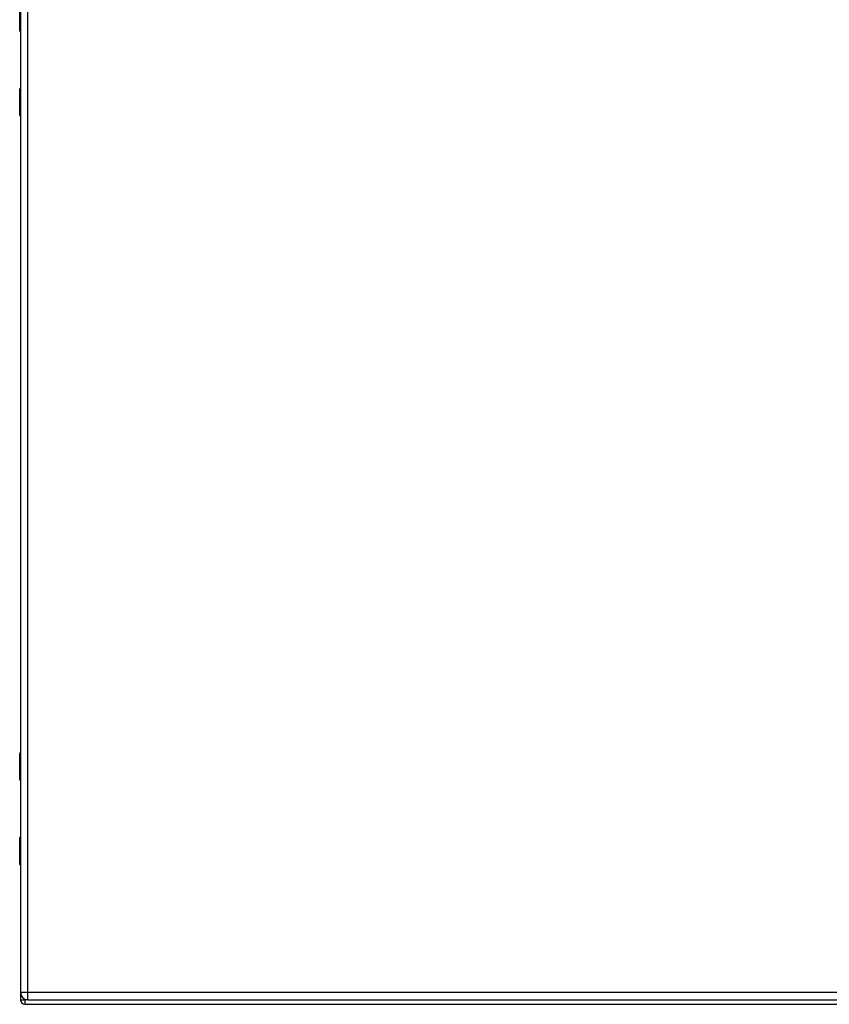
# Model space of a CAD drawing. Header units: inches. Extents: x 21 to 233, y 18 to 141.
# Tile 13 of 27: x 103 to 121, y 60 to 81. Entities that reach past the tile are written whole.
import ezdxf

# ---------------------------------------------------------------- set-up
doc = ezdxf.new("R2010")
doc.units = ezdxf.units.IN
doc.header["$MEASUREMENT"] = 0
doc.layers.add('Visible Edges(ANSI)', color=7, linetype='Continuous', lineweight=25)
doc.layers.add('Visible Tangent Edges(ANSI)', color=7, linetype='Continuous', lineweight=25)

msp = doc.modelspace()

# ---------------------------------------------------------------- linework, layer by layer
at = {"layer": 'Visible Edges(ANSI)'}
for p, q in [((103.256, 101.251), (103.256, 59.77)), ((103.236, 81.156), (103.236, 81.741)), ((103.256, 81.14), (103.252, 81.14)), ((103.254, 81.14), (103.254, 79.881)), ((103.236, 79.28), (103.236, 79.865)), ((103.252, 79.881), (103.256, 79.881)), ((103.254, 79.261), (103.254, 65.109)), ((103.236, 64.505), (103.236, 65.089)), ((103.256, 64.489), (103.252, 64.489)), ((103.254, 64.489), (103.254, 63.229)), ((103.236, 62.629), (103.236, 63.213)), ((103.252, 63.229), (103.256, 63.229)), ((103.254, 62.609), (103.254, 59.61)), ((103.417, 59.609), (139.013, 59.609)), ((103.353, 59.511), (139.155, 59.511))]:
    msp.add_line(p, q, dxfattribs=at)
for centre, radius, start, end in [((103.252, 81.156), 0.0157, 180, 270), ((103.252, 79.865), 0.0157, 90, 180), ((103.256, 79.28), 0.0197, 180, 269.4614), ((103.256, 65.089), 0.0197, 90.5386, 180), ((103.252, 64.505), 0.0157, 180, 270), ((103.252, 63.213), 0.0157, 90, 180), ((103.256, 62.629), 0.0197, 180, 269.4614), ((103.353, 59.61), 0.099, 180, 270), ((103.417, 59.77), 0.161, 180, 270)]:
    msp.add_arc(centre, radius, start, end, dxfattribs=at)
at = {"layer": 'Visible Tangent Edges(ANSI)'}
for p, q in [((103.417, 59.77), (103.417, 101.251)), ((103.236, 81.156), (103.256, 81.156)), ((103.256, 79.865), (103.236, 79.865)), ((103.236, 79.28), (103.256, 79.28)), ((103.256, 65.089), (103.236, 65.089)), ((103.236, 64.505), (103.256, 64.505)), ((103.256, 63.213), (103.236, 63.213)), ((103.236, 62.629), (103.256, 62.629)), ((103.254, 59.61), (103.353, 59.61)), ((103.417, 59.77), (103.256, 59.77)), ((103.353, 59.61), (103.353, 59.622)), ((103.404, 59.61), (103.353, 59.61)), ((103.353, 59.61), (103.353, 59.511)), ((103.417, 59.609), (103.417, 59.77)), ((139.013, 59.77), (103.417, 59.77))]:
    msp.add_line(p, q, dxfattribs=at)
at = {"layer": 'Visible Tangent Edges(ANSI)', "flags": 128}
for points in [[(103.256, 79.557), (103.254, 79.556), (103.252, 79.555), (103.251, 79.554), (103.25, 79.552), (103.249, 79.549), (103.248, 79.547), (103.247, 79.544), (103.246, 79.541), (103.245, 79.537), (103.245, 79.534), (103.245, 79.53), (103.245, 79.526), (103.245, 79.523), (103.245, 79.519), (103.245, 79.515), (103.246, 79.512), (103.247, 79.509), (103.248, 79.506), (103.249, 79.503), (103.25, 79.501), (103.251, 79.499), (103.252, 79.497), (103.254, 79.496), (103.256, 79.495)], [(103.256, 79.515), (103.255, 79.516), (103.255, 79.517), (103.255, 79.518), (103.255, 79.519), (103.255, 79.519), (103.255, 79.52), (103.254, 79.521), (103.254, 79.522), (103.254, 79.523), (103.254, 79.524), (103.254, 79.525), (103.254, 79.526), (103.254, 79.527), (103.254, 79.528), (103.254, 79.529), (103.254, 79.53), (103.254, 79.531), (103.255, 79.532), (103.255, 79.533), (103.255, 79.534), (103.255, 79.535), (103.255, 79.536), (103.255, 79.537), (103.256, 79.538)], [(103.256, 64.874), (103.254, 64.873), (103.252, 64.872), (103.251, 64.871), (103.25, 64.869), (103.249, 64.866), (103.248, 64.864), (103.247, 64.861), (103.246, 64.858), (103.245, 64.854), (103.245, 64.851), (103.245, 64.847), (103.245, 64.843), (103.245, 64.839), (103.245, 64.836), (103.245, 64.832), (103.246, 64.829), (103.247, 64.826), (103.248, 64.823), (103.249, 64.82), (103.25, 64.818), (103.251, 64.816), (103.252, 64.814), (103.254, 64.813), (103.256, 64.812)], [(103.256, 64.832), (103.255, 64.833), (103.255, 64.834), (103.255, 64.835), (103.255, 64.836), (103.255, 64.836), (103.255, 64.837), (103.254, 64.838), (103.254, 64.839), (103.254, 64.84), (103.254, 64.841), (103.254, 64.842), (103.254, 64.843), (103.254, 64.844), (103.254, 64.845), (103.254, 64.846), (103.254, 64.847), (103.254, 64.848), (103.255, 64.849), (103.255, 64.85), (103.255, 64.851), (103.255, 64.852), (103.255, 64.853), (103.255, 64.854), (103.256, 64.855)], [(103.256, 62.906), (103.254, 62.905), (103.252, 62.904), (103.251, 62.902), (103.25, 62.9), (103.249, 62.898), (103.248, 62.895), (103.247, 62.892), (103.246, 62.889), (103.245, 62.886), (103.245, 62.882), (103.245, 62.879), (103.245, 62.875), (103.245, 62.871), (103.245, 62.867), (103.245, 62.864), (103.246, 62.86), (103.247, 62.857), (103.248, 62.854), (103.249, 62.852), (103.25, 62.849), (103.251, 62.847), (103.252, 62.846), (103.254, 62.845), (103.256, 62.844)], [(103.256, 62.863), (103.255, 62.864), (103.255, 62.865), (103.255, 62.866), (103.255, 62.867), (103.255, 62.868), (103.255, 62.869), (103.254, 62.87), (103.254, 62.871), (103.254, 62.872), (103.254, 62.873), (103.254, 62.874), (103.254, 62.875), (103.254, 62.876), (103.254, 62.877), (103.254, 62.878), (103.254, 62.879), (103.254, 62.88), (103.255, 62.881), (103.255, 62.882), (103.255, 62.883), (103.255, 62.883), (103.255, 62.884), (103.255, 62.885), (103.256, 62.886)]]:
    msp.add_lwpolyline(points, dxfattribs=at)

doc.saveas('drawing.dxf')
